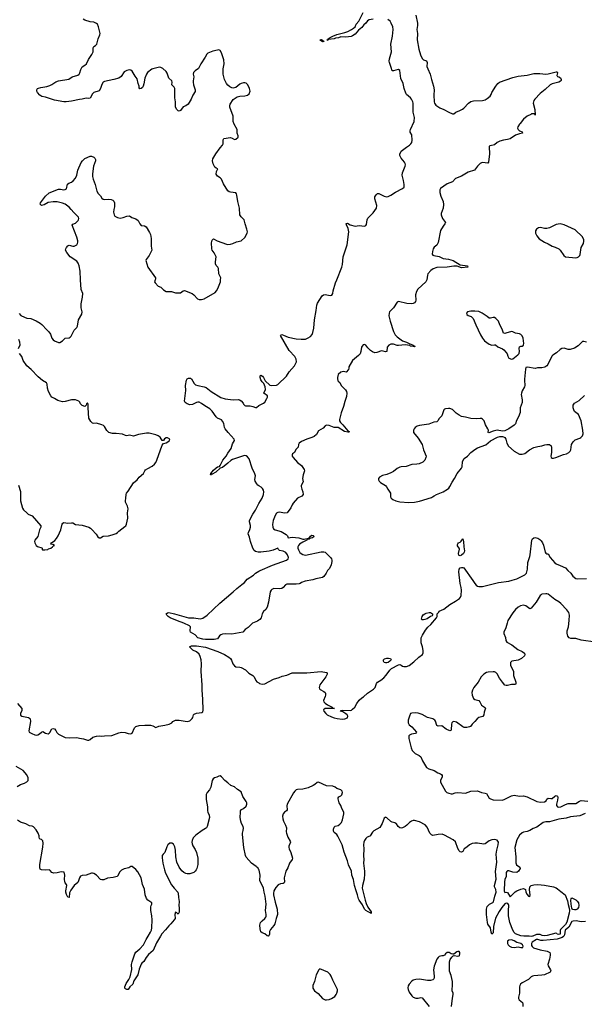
# Model space of a CAD drawing. Header units: inches. Extents: x 1552086 to 1694788, y 812325 to 917226.
# Tile 61 of 109: x 1636359 to 1644958, y 848963 to 863960. Entities that reach past the tile are written whole.
import ezdxf

# ---------------------------------------------------------------- set-up
doc = ezdxf.new("R2010")
doc.units = ezdxf.units.IN
doc.header["$MEASUREMENT"] = 0
for name, color, linetype in [('B6834', 7, 'Continuous'), ('B6835', 7, 'Continuous'), ('B6836', 7, 'Continuous'), ('B6844', 7, 'Continuous'), ('B6845', 7, 'Continuous'), ('B6846', 7, 'Continuous')]:
    doc.layers.add(name, color=color, linetype=linetype)

msp = doc.modelspace()

# ---------------------------------------------------------------- linework, layer by layer
at = {"layer": 'B6834', "color": 6, "elevation": 800}
msp.add_lwpolyline([(1638502, 850000), (1638441, 849899), (1638390, 849782), (1638319, 849721), (1638283, 849677), (1638250, 849616), (1638220, 849590), (1638210, 849575), (1638181, 849499), (1638156, 849410), (1638099, 849321), (1638080, 849270), (1638037, 849230), (1638011, 849190), (1637990, 849190), (1637970, 849199), (1637959, 849210), (1637961, 849230), (1637983, 849277), (1638022, 849338), (1638040, 849380), (1638066, 849494), (1638064, 849570), (1638070, 849610), (1638115, 849730), (1638130, 849757), (1638190, 849806), (1638244, 849870), (1638284, 849950), (1638314, 850000)], dxfattribs=at)
at = {"layer": 'B6835', "color": 6}
for points, elevation in [([(1636350, 859487), (1636376, 859456), (1636388, 859448), (1636470, 859413), (1636530, 859407), (1636610, 859372), (1636670, 859337), (1636696, 859316), (1636770, 859236), (1636805, 859205), (1636826, 859170), (1636848, 859110), (1636870, 859082), (1636890, 859067), (1636950, 859042), (1636970, 859044), (1637013, 859070), (1637050, 859110), (1637110, 859116), (1637130, 859125), (1637142, 859138), (1637186, 859230), (1637230, 859271), (1637238, 859290), (1637252, 859390), (1637304, 859476), (1637311, 859509), (1637295, 859570), (1637293, 859630), (1637315, 859735), (1637318, 859790), (1637293, 859853), (1637287, 860000)], 900), ([(1638422, 860000), (1638412, 859970), (1638420, 859950), (1638470, 859903), (1638510, 859884), (1638550, 859846), (1638590, 859822), (1638670, 859820), (1638730, 859801), (1638790, 859799), (1638810, 859802), (1638850, 859830), (1638870, 859835), (1638988, 859788), (1639013, 859770), (1639066, 859710), (1639090, 859698), (1639130, 859698), (1639170, 859710), (1639334, 859806), (1639357, 859830), (1639376, 859864), (1639417, 859970), (1639419, 860000)], 900), ([(1636342, 858950), (1636364, 859010), (1636360, 859050), (1636348, 859090)], 900), ([(1636343, 856870), (1636373, 856773), (1636371, 856630), (1636400, 856520), (1636415, 856495), (1636466, 856450), (1636490, 856431), (1636550, 856402), (1636680, 856250), (1636679, 856230), (1636658, 856190), (1636634, 856090), (1636589, 856030), (1636585, 856010), (1636588, 855990), (1636610, 855950), (1636630, 855936), (1636695, 855915), (1636699, 855910), (1636699, 855890), (1636706, 855886), (1636743, 855883), (1636785, 855890), (1636800, 855900), (1636831, 855910), (1636861, 855930), (1636874, 855946), (1636888, 855950), (1636865, 855965), (1636828, 855970), (1636839, 855981), (1636839, 855990), (1636860, 856000), (1636894, 856026), (1636921, 856059), (1636943, 856097), (1636983, 856190), (1637006, 856274), (1637015, 856290), (1637030, 856301), (1637090, 856290), (1637150, 856298), (1637170, 856294), (1637210, 856270), (1637310, 856263), (1637411, 856231), (1637436, 856216), (1637457, 856197), (1637523, 856123), (1637550, 856085), (1637570, 856067), (1637590, 856068), (1637630, 856091), (1637710, 856101), (1637766, 856114), (1637826, 856134), (1637851, 856149), (1637870, 856170), (1637962, 856239), (1637973, 856250), (1637985, 856275), (1638007, 856370), (1638003, 856450), (1638009, 856510), (1638003, 856550), (1637970, 856610), (1637968, 856630), (1637977, 856670), (1637978, 856730), (1637988, 856750), (1638010, 856778), (1638090, 856905), (1638150, 856949), (1638176, 856990), (1638244, 857050), (1638264, 857090), (1638277, 857103), (1638310, 857126), (1638379, 857161), (1638412, 857188), (1638430, 857213), (1638446, 857250), (1638530, 857481), (1638550, 857507), (1638590, 857516), (1638617, 857530), (1638641, 857550), (1638644, 857570), (1638610, 857589), (1638590, 857589), (1638566, 857574), (1638550, 857553), (1638530, 857553), (1638499, 857599), (1638470, 857622), (1638430, 857639), (1638330, 857664), (1638290, 857664), (1638170, 857642), (1638090, 857619), (1638030, 857630), (1637990, 857622), (1637970, 857625), (1637925, 857645), (1637830, 857655), (1637770, 857655), (1637717, 857670), (1637685, 857705), (1637650, 857764), (1637637, 857777), (1637610, 857790), (1637530, 857813), (1637490, 857810), (1637470, 857815), (1637443, 857842), (1637412, 857892), (1637400, 858050), (1637403, 858103), (1637390, 858122), (1637378, 858110), (1637371, 858089), (1637350, 858069), (1637310, 858085), (1637285, 858110), (1637274, 858134), (1637259, 858150), (1637210, 858169), (1637150, 858172), (1637050, 858147), (1637010, 858142), (1636941, 858161), (1636890, 858192), (1636850, 858209), (1636832, 858232), (1636798, 858298), (1636783, 858350), (1636777, 858410), (1636766, 858430), (1636704, 858464), (1636642, 858522), (1636536, 858630), (1636469, 858689), (1636410, 858770), (1636390, 858829), (1636357, 858877)], 900), ([(1640000, 856862), (1639988, 856870), (1639970, 856890), (1639946, 856930), (1639941, 856959), (1639950, 857010), (1639942, 857042), (1639900, 857130), (1639852, 857270), (1639830, 857300), (1639810, 857316), (1639790, 857321), (1639770, 857318), (1639598, 857262), (1639574, 857246), (1639530, 857203), (1639450, 857141), (1639410, 857128), (1639346, 857070), (1639290, 857036), (1639283, 857037), (1639278, 857030), (1639270, 857026), (1639264, 857030), (1639269, 857050), (1639310, 857098), (1639350, 857135), (1639370, 857147), (1639403, 857157), (1639412, 857168), (1639451, 857250), (1639502, 857310), (1639530, 857359), (1639580, 857430), (1639602, 857498), (1639630, 857550), (1639626, 857570), (1639532, 857672), (1639488, 857730), (1639479, 857750), (1639469, 857810), (1639450, 857846), (1639430, 857863), (1639372, 857892), (1639351, 857911), (1639290, 857997), (1639254, 858034), (1639179, 858079), (1639130, 858115), (1639090, 858134), (1639070, 858135), (1639050, 858130), (1638990, 858101), (1638950, 858094), (1638910, 858108), (1638880, 858130), (1638871, 858151), (1638887, 858310), (1638886, 858390), (1638898, 858470), (1638908, 858490), (1638930, 858501), (1638959, 858499), (1638975, 858490), (1639017, 858417), (1639039, 858399), (1639070, 858387), (1639169, 858370), (1639198, 858358), (1639277, 858297), (1639424, 858204), (1639490, 858186), (1639610, 858172), (1639690, 858173), (1639709, 858169), (1639734, 858154), (1639761, 858121), (1639770, 858102), (1639790, 858082), (1639799, 858079), (1639870, 858078), (1639909, 858069), (1639950, 858051), (1639967, 858053), (1640000, 858082)], 800), ([(1640000, 855852), (1639990, 855852), (1639950, 855862), (1639930, 855877), (1639910, 855910), (1639875, 856010), (1639859, 856079), (1639840, 856130), (1639842, 856150), (1639865, 856195), (1639875, 856230), (1639874, 856254), (1639859, 856310), (1639860, 856330), (1639908, 856430), (1639948, 856490), (1640000, 856590), (1640000, 856591)], 800), ([(1640000, 854812), (1639980, 854800), (1639907, 854770), (1639838, 854702), (1639792, 854670), (1639756, 854630), (1639590, 854600), (1639490, 854605), (1639450, 854600), (1639421, 854590), (1639403, 854577), (1639370, 854529), (1639323, 854517), (1639190, 854519), (1639150, 854523), (1639070, 854546), (1639030, 854592), (1638958, 854630), (1638954, 854650), (1638959, 854710), (1638945, 854730), (1638859, 854770), (1638763, 854803), (1638649, 854849), (1638619, 854870), (1638601, 854890), (1638592, 854910), (1638610, 854928), (1638630, 854929), (1638718, 854910), (1638930, 854851), (1639010, 854847), (1639110, 854832), (1639150, 854844), (1639214, 854890), (1639405, 855075), (1639610, 855243), (1639664, 855296), (1639741, 855359), (1639784, 855390), (1639824, 855436), (1639919, 855501), (1639951, 855530), (1640000, 855558)], 800), ([(1636324, 853544), (1636392, 853470), (1636390, 853438), (1636370, 853390), (1636370, 853367), (1636391, 853350), (1636491, 853331), (1636510, 853322), (1636520, 853310), (1636523, 853270), (1636499, 853130), (1636505, 853110), (1636546, 853086), (1636590, 853068), (1636610, 853063), (1636634, 853066), (1636660, 853080), (1636690, 853110), (1636710, 853116), (1636752, 853092), (1636790, 853082), (1636809, 853091), (1636819, 853101), (1636850, 853160), (1636870, 853163), (1636890, 853158), (1636910, 853134), (1636925, 853105), (1636950, 853078), (1637050, 853029), (1637122, 853022), (1637230, 853028), (1637270, 853016), (1637330, 853007), (1637390, 852987), (1637410, 852988), (1637430, 852995), (1637474, 853030), (1637530, 853046), (1637570, 853050), (1637610, 853045), (1637650, 853051), (1637764, 853056), (1637870, 853098), (1637910, 853107), (1637964, 853104), (1638010, 853089), (1638050, 853083), (1638070, 853092), (1638107, 853173), (1638130, 853192), (1638180, 853210), (1638264, 853216), (1638353, 853213), (1638385, 853205), (1638430, 853179), (1638480, 853200), (1638570, 853213), (1638635, 853230), (1638677, 853250), (1638690, 853270), (1638731, 853289), (1638790, 853291), (1638908, 853272), (1638950, 853280), (1638986, 853314), (1638995, 853330), (1639007, 853370), (1639017, 853383), (1639050, 853399), (1639134, 853406), (1639150, 853418), (1639155, 853445), (1639150, 853609), (1639137, 853750), (1639138, 853830), (1639123, 854030), (1639126, 854150), (1639123, 854210), (1639110, 854262), (1639090, 854295), (1639050, 854329), (1638998, 854358), (1638958, 854390), (1638947, 854410), (1638977, 854423), (1639050, 854421), (1639190, 854402), (1639377, 854337), (1639480, 854290), (1639546, 854250), (1639570, 854230), (1639586, 854206), (1639605, 854150), (1639630, 854116), (1639650, 854104), (1639710, 854099), (1639730, 854093), (1639797, 854057), (1639850, 854005), (1639910, 853970), (1639931, 853951), (1639954, 853894), (1639970, 853874), (1640000, 853857)], 800), ([(1636321, 852279), (1636370, 852311), (1636430, 852331), (1636469, 852350), (1636486, 852370), (1636490, 852410), (1636470, 852457), (1636410, 852526), (1636307, 852587)], 800), ([(1640000, 851013), (1639984, 851044), (1639973, 851050), (1639963, 851063), (1639887, 851110), (1639810, 851203), (1639798, 851230), (1639771, 851350), (1639751, 851550), (1639751, 851570), (1639765, 851610), (1639768, 851648), (1639764, 851670), (1639736, 851716), (1639726, 851754), (1639718, 851810), (1639721, 851890), (1639723, 851910), (1639736, 851930), (1639770, 851944), (1639810, 851983), (1639820, 852010), (1639818, 852030), (1639810, 852050), (1639758, 852130), (1639730, 852198), (1639675, 852235), (1639630, 852274), (1639575, 852295), (1639530, 852336), (1639481, 852370), (1639430, 852429), (1639410, 852441), (1639390, 852438), (1639360, 852420), (1639324, 852410), (1639305, 852395), (1639292, 852370), (1639270, 852269), (1639250, 852232), (1639214, 852190), (1639201, 852159), (1639197, 852083), (1639217, 851970), (1639218, 851910), (1639222, 851890), (1639244, 851844), (1639248, 851810), (1639216, 851670), (1639205, 851650), (1639190, 851638), (1639140, 851610), (1639041, 851539), (1639003, 851497), (1638984, 851456), (1638982, 851430), (1638987, 851407), (1638997, 851377), (1639030, 851319), (1639050, 851273), (1639070, 851190), (1639071, 851090), (1639056, 851030), (1639046, 851010), (1639032, 850990), (1639009, 850970), (1638950, 850948), (1638910, 850949), (1638890, 850955), (1638858, 850970), (1638830, 850994), (1638788, 851050), (1638753, 851130), (1638735, 851210), (1638732, 851310), (1638723, 851363), (1638702, 851402), (1638677, 851417), (1638644, 851416), (1638613, 851390), (1638598, 851362), (1638570, 851274), (1638546, 851250), (1638531, 851229), (1638528, 851192), (1638539, 851110), (1638562, 851010), (1638581, 850961), (1638670, 850782), (1638710, 850730), (1638767, 850670), (1638775, 850655), (1638780, 850590), (1638790, 850530), (1638784, 850470), (1638790, 850430), (1638790, 850366), (1638770, 850338), (1638750, 850358), (1638730, 850368), (1638723, 850330), (1638725, 850270), (1638714, 850250), (1638663, 850190), (1638630, 850160), (1638582, 850098), (1638524, 850036), (1638502, 850000)], 800), ([(1638314, 850000), (1638350, 850060), (1638364, 850090), (1638371, 850129), (1638377, 850250), (1638372, 850312), (1638358, 850390), (1638355, 850445), (1638360, 850470), (1638373, 850490), (1638370, 850510), (1638310, 850551), (1638290, 850574), (1638272, 850630), (1638258, 850718), (1638230, 850790), (1638207, 850890), (1638158, 850978), (1638130, 851015), (1638070, 851064), (1638050, 851061), (1638019, 851041), (1637950, 851025), (1637910, 851007), (1637882, 850978), (1637850, 850915), (1637841, 850910), (1637785, 850895), (1637696, 850884), (1637642, 850858), (1637610, 850859), (1637590, 850866), (1637528, 850928), (1637490, 850954), (1637470, 850960), (1637450, 850961), (1637370, 850930), (1637310, 850925), (1637286, 850914), (1637270, 850890), (1637257, 850843), (1637243, 850817), (1637186, 850770), (1637138, 850702), (1637118, 850662), (1637110, 850589), (1637090, 850596), (1637070, 850633), (1637062, 850670), (1637061, 850690), (1637075, 850770), (1637070, 850789), (1637051, 850811), (1637045, 850830), (1637041, 850870), (1637046, 850930), (1637036, 850976), (1636990, 850978), (1636930, 850963), (1636879, 850959), (1636849, 850969), (1636822, 851002), (1636811, 851011), (1636750, 851004), (1636690, 851011), (1636670, 851023), (1636665, 851045), (1636665, 851090), (1636710, 851357), (1636715, 851415), (1636710, 851452), (1636690, 851475), (1636670, 851480), (1636660, 851490), (1636654, 851510), (1636655, 851530), (1636641, 851570), (1636610, 851619), (1636570, 851668), (1636550, 851678), (1636510, 851683), (1636450, 851713), (1636370, 851736), (1636325, 851765)], 800)]:
    msp.add_lwpolyline(points, dxfattribs=dict(at, elevation=elevation))
at = {"layer": 'B6836', "color": 6, "elevation": 900}
for points in [[(1639419, 860000), (1639422, 860030), (1639394, 860090), (1639385, 860170), (1639377, 860190), (1639350, 860217), (1639343, 860243), (1639341, 860270), (1639352, 860350), (1639321, 860410), (1639290, 860450), (1639284, 860470), (1639278, 860562), (1639290, 860603), (1639310, 860620), (1639367, 860590), (1639510, 860540), (1639530, 860535), (1639570, 860539), (1639605, 860550), (1639662, 860578), (1639730, 860591), (1639790, 860642), (1639823, 860710), (1639826, 860730), (1639820, 860770), (1639792, 860850), (1639780, 860910), (1639730, 860958), (1639714, 860990), (1639709, 861091), (1639681, 861190), (1639667, 861287), (1639659, 861310), (1639650, 861321), (1639570, 861332), (1639550, 861338), (1639530, 861354), (1639461, 861461), (1639431, 861531), (1639410, 861552), (1639370, 861578), (1639361, 861590), (1639352, 861610), (1639354, 861646), (1639378, 861690), (1639350, 861701), (1639330, 861716), (1639306, 861766), (1639296, 861810), (1639301, 861839), (1639344, 861916), (1639410, 862010), (1639447, 862050), (1639457, 862070), (1639456, 862130), (1639468, 862150), (1639570, 862164), (1639597, 862157), (1639630, 862133), (1639650, 862141), (1639684, 862170), (1639687, 862190), (1639670, 862230), (1639673, 862290), (1639627, 862367), (1639610, 862410), (1639608, 862490), (1639561, 862630), (1639558, 862650), (1639565, 862675), (1639610, 862747), (1639623, 862757), (1639670, 862783), (1639710, 862798), (1639790, 862800), (1639830, 862813), (1639854, 862830), (1639869, 862871), (1639860, 862910), (1639835, 862970), (1639810, 862994), (1639790, 862999), (1639770, 862999), (1639732, 862989), (1639710, 862978), (1639651, 862929), (1639630, 862920), (1639610, 862918), (1639590, 862923), (1639560, 862940), (1639530, 862964), (1639510, 862987), (1639477, 863050), (1639456, 863130), (1639458, 863210), (1639474, 863290), (1639470, 863350), (1639435, 863455), (1639410, 863490), (1639390, 863499), (1639370, 863498), (1639298, 863482), (1639222, 863450), (1639207, 863433), (1639186, 863390), (1639118, 863290), (1639084, 863216), (1639030, 863180), (1639006, 863154), (1638999, 863130), (1639011, 863090), (1638999, 863030), (1639000, 863010), (1639007, 862970), (1639031, 862890), (1639030, 862867), (1638995, 862810), (1638969, 862751), (1638925, 862675), (1638890, 862648), (1638850, 862631), (1638810, 862579), (1638790, 862568), (1638770, 862571), (1638750, 862590), (1638734, 862630), (1638731, 862711), (1638721, 862770), (1638720, 862910), (1638711, 862931), (1638678, 862970), (1638681, 863010), (1638674, 863030), (1638631, 863071), (1638607, 863147), (1638590, 863172), (1638539, 863219), (1638510, 863234), (1638490, 863236), (1638386, 863214), (1638370, 863207), (1638304, 863156), (1638288, 863132), (1638263, 863070), (1638250, 862981), (1638240, 862950), (1638230, 862930), (1638210, 862911), (1638190, 862906), (1638181, 862921), (1638178, 862950), (1638163, 862990), (1638150, 863062), (1638120, 863100), (1638070, 863178), (1638050, 863194), (1638030, 863197), (1637990, 863186), (1637950, 863165), (1637904, 863096), (1637870, 863068), (1637792, 863048), (1637650, 863020), (1637631, 863010), (1637610, 862971), (1637590, 862911), (1637570, 862877), (1637489, 862850), (1637467, 862830), (1637433, 862767), (1637410, 862758), (1637370, 862764), (1637310, 862750), (1637270, 862747), (1637150, 862720), (1637068, 862708), (1637032, 862708), (1636890, 862736), (1636750, 862780), (1636697, 862790), (1636664, 862810), (1636630, 862850), (1636621, 862870), (1636620, 862890), (1636632, 862910), (1636644, 862916), (1636679, 862930), (1636770, 862944), (1636820, 862960), (1636849, 862971), (1636910, 863013), (1636949, 863031), (1637106, 863054), (1637158, 863090), (1637243, 863117), (1637264, 863130), (1637277, 863150), (1637290, 863201), (1637310, 863243), (1637350, 863267), (1637376, 863290), (1637407, 863353), (1637460, 863430), (1637476, 863470), (1637479, 863530), (1637489, 863551), (1637513, 863567), (1637532, 863588), (1637553, 863670), (1637581, 863730), (1637584, 863750), (1637561, 863850), (1637545, 863890), (1637530, 863905), (1637490, 863921), (1637430, 863930), (1637350, 863954), (1637327, 863967)], [(1637287, 860000), (1637282, 860130), (1637266, 860210), (1637250, 860253), (1637230, 860283), (1637126, 860350), (1637075, 860415), (1637056, 860450), (1637061, 860470), (1637071, 860490), (1637090, 860514), (1637110, 860528), (1637166, 860510), (1637190, 860512), (1637229, 860530), (1637241, 860550), (1637246, 860570), (1637245, 860590), (1637230, 860650), (1637160, 860830), (1637170, 860848), (1637210, 860860), (1637250, 860900), (1637257, 860910), (1637260, 860930), (1637254, 860950), (1637182, 861022), (1637145, 861070), (1637110, 861105), (1637050, 861149), (1637010, 861168), (1636930, 861186), (1636870, 861186), (1636790, 861174), (1636730, 861141), (1636710, 861133), (1636692, 861132), (1636673, 861150), (1636674, 861170), (1636750, 861273), (1636810, 861322), (1636950, 861380), (1636980, 861380), (1637030, 861370), (1637050, 861373), (1637070, 861384), (1637087, 861453), (1637106, 861470), (1637150, 861488), (1637175, 861505), (1637210, 861546), (1637227, 861590), (1637244, 861670), (1637296, 861784), (1637313, 861810), (1637350, 861845), (1637430, 861883), (1637450, 861884), (1637488, 861868), (1637505, 861850), (1637512, 861830), (1637511, 861810), (1637485, 861730), (1637468, 861612), (1637469, 861570), (1637478, 861530), (1637509, 861450), (1637534, 861350), (1637553, 861313), (1637590, 861275), (1637610, 861242), (1637630, 861226), (1637650, 861220), (1637710, 861227), (1637750, 861224), (1637779, 861210), (1637794, 861194), (1637802, 861170), (1637804, 861110), (1637791, 861069), (1637790, 861030), (1637797, 860990), (1637810, 860970), (1637850, 860948), (1637890, 860936), (1637935, 860945), (1637990, 860968), (1638030, 860972), (1638067, 860947), (1638130, 860927), (1638161, 860901), (1638190, 860849), (1638210, 860827), (1638261, 860821), (1638284, 860804), (1638338, 860718), (1638349, 860689), (1638359, 860630), (1638362, 860570), (1638359, 860510), (1638373, 860450), (1638333, 860367), (1638284, 860310), (1638280, 860290), (1638311, 860190), (1638425, 860030), (1638425, 860010), (1638422, 860000)]]:
    msp.add_lwpolyline(points, dxfattribs=at)
at = {"layer": 'B6844', "color": 6, "elevation": 900}
for points in [[(1643850, 849946), (1643810, 849938), (1643790, 849922), (1643789, 849890), (1643799, 849870), (1643818, 849850), (1643850, 849834), (1643890, 849829), (1643950, 849837), (1643990, 849826), (1644010, 849826), (1644024, 849830), (1644027, 849850), (1644015, 849870), (1643990, 849889), (1643930, 849902), (1643890, 849931)], [(1640930, 849504), (1640913, 849487), (1640873, 849410), (1640847, 849310), (1640824, 849250), (1640825, 849210), (1640850, 849169), (1640906, 849126), (1640970, 849050), (1641009, 849031), (1641030, 849029), (1641070, 849035), (1641110, 849049), (1641157, 849083), (1641180, 849110), (1641190, 849130), (1641201, 849170), (1641199, 849190), (1641151, 849290), (1641127, 849330), (1641105, 849390), (1641090, 849416), (1641050, 849450)]]:
    msp.add_lwpolyline(points, close=True, dxfattribs=at)
at = {"layer": 'B6844', "color": 6}
for points, elevation in [([(1644644, 850000), (1644643, 849997), (1644621, 849979), (1644546, 849954), (1644330, 849934), (1644297, 849937), (1644250, 849952), (1644230, 849952), (1644166, 849910), (1644155, 849890), (1644156, 849856), (1644162, 849842), (1644185, 849825), (1644287, 849790), (1644393, 849773), (1644434, 849750), (1644439, 849730), (1644437, 849710), (1644427, 849650), (1644405, 849570), (1644408, 849548), (1644442, 849490), (1644447, 849470), (1644439, 849450), (1644350, 849412), (1644310, 849405), (1644190, 849396), (1644169, 849390), (1644150, 849379), (1644110, 849341), (1644010, 849290), (1643987, 849270), (1643974, 849250), (1643969, 849230), (1643973, 849130), (1643957, 849070), (1643955, 849050), (1643967, 849030), (1644015, 848990), (1644023, 848970), (1644022, 848930)], 900), ([(1644089, 850000), (1644050, 849998), (1644035, 850000)], 800), ([(1644175, 850000), (1644170, 849998), (1644150, 849994), (1644117, 850000)], 800), ([(1642937, 848930), (1642950, 849054), (1642960, 849110), (1642959, 849130), (1642948, 849170), (1642953, 849270), (1642949, 849310), (1642930, 849401), (1642907, 849467), (1642903, 849570), (1642906, 849610), (1642916, 849644), (1642941, 849679), (1642961, 849699), (1642975, 849705), (1643030, 849697), (1643050, 849700), (1643055, 849705), (1643065, 849730), (1643062, 849750), (1643050, 849767), (1643030, 849769), (1643016, 849764), (1642970, 849728), (1642955, 849725), (1642930, 849733), (1642902, 849750), (1642870, 849750), (1642842, 849730), (1642830, 849709), (1642810, 849699), (1642790, 849699), (1642750, 849689), (1642730, 849677), (1642712, 849648), (1642670, 849545), (1642663, 849490), (1642674, 849390), (1642673, 849370), (1642667, 849350), (1642650, 849334), (1642614, 849326), (1642570, 849324), (1642450, 849345), (1642390, 849341), (1642352, 849328), (1642330, 849314), (1642289, 849270), (1642275, 849245), (1642269, 849211), (1642274, 849186), (1642290, 849149), (1642330, 849091), (1642352, 849072), (1642390, 849057), (1642430, 849057), (1642470, 849068), (1642490, 849060), (1642597, 848930)], 900)]:
    msp.add_lwpolyline(points, dxfattribs=dict(at, elevation=elevation))
at = {"layer": 'B6845', "color": 6}
for points, elevation in [([(1642558, 860000), (1642556, 859990), (1642546, 859970), (1642425, 859855), (1642400, 859820), (1642386, 859770), (1642391, 859689), (1642386, 859670), (1642372, 859648), (1642350, 859635), (1642330, 859631), (1642256, 859636), (1642130, 859668), (1642110, 859657), (1642052, 859570), (1641992, 859510), (1641985, 859490), (1641982, 859450), (1641999, 859370), (1642052, 859212), (1642080, 859160), (1642109, 859129), (1642191, 859071), (1642249, 859050), (1642302, 859022), (1642342, 859010), (1642377, 858990), (1642376, 858984), (1642370, 858979), (1642350, 858980), (1642313, 858990), (1642299, 858999), (1642265, 859005), (1642230, 859007), (1642130, 858997), (1642110, 858998), (1642050, 859019), (1642010, 859019), (1641979, 859001), (1641954, 858970), (1641950, 858904), (1641930, 858901), (1641893, 858913), (1641870, 858915), (1641798, 858890), (1641770, 858887), (1641730, 858900), (1641701, 858921), (1641661, 858961), (1641630, 859004), (1641610, 859014), (1641590, 859007), (1641574, 858990), (1641563, 858970), (1641556, 858904), (1641543, 858870), (1641517, 858843), (1641427, 858770), (1641371, 858671), (1641373, 858650), (1641367, 858630), (1641330, 858594), (1641310, 858595), (1641290, 858604), (1641250, 858591), (1641210, 858554), (1641200, 858510), (1641198, 858490), (1641204, 858464), (1641210, 858453), (1641236, 858436), (1641256, 858390), (1641320, 858320), (1641335, 858295), (1641342, 858270), (1641338, 858222), (1641310, 858144), (1641292, 858068), (1641257, 857970), (1641230, 857870), (1641229, 857850), (1641244, 857824), (1641280, 857790), (1641359, 857699), (1641379, 857690), (1641379, 857681), (1641370, 857673), (1641360, 857680), (1641307, 857690), (1641210, 857748), (1641150, 857749), (1641070, 857781), (1641030, 857784), (1641010, 857772), (1640979, 857741), (1640910, 857699), (1640877, 857643), (1640846, 857614), (1640810, 857596), (1640732, 857570), (1640650, 857533), (1640615, 857510), (1640604, 857490), (1640598, 857450), (1640567, 857413), (1640543, 857370), (1640514, 857346), (1640507, 857333), (1640511, 857310), (1640524, 857290), (1640590, 857217), (1640651, 857170), (1640692, 857110), (1640699, 857090), (1640678, 857030), (1640668, 856970), (1640677, 856923), (1640646, 856866), (1640646, 856850), (1640656, 856810), (1640671, 856771), (1640674, 856730), (1640655, 856705), (1640590, 856670), (1640523, 856597), (1640508, 856572), (1640490, 856526), (1640431, 856449), (1640397, 856443), (1640310, 856457), (1640290, 856455), (1640270, 856444), (1640250, 856410), (1640219, 856330), (1640209, 856270), (1640213, 856230), (1640227, 856207), (1640250, 856191), (1640342, 856162), (1640419, 856119), (1640438, 856098), (1640450, 856066), (1640510, 856079), (1640610, 856068), (1640670, 856050), (1640691, 856049), (1640758, 856062), (1640761, 856070), (1640780, 856080), (1640790, 856095), (1640810, 856108), (1640830, 856104), (1640842, 856090), (1640817, 856070), (1640780, 856060), (1640770, 856050), (1640739, 856041), (1640730, 856030), (1640670, 856003), (1640619, 855970), (1640603, 855950), (1640597, 855930), (1640597, 855910), (1640605, 855885), (1640627, 855847), (1640647, 855827), (1640672, 855812), (1640710, 855803), (1640950, 855854), (1640990, 855856), (1641013, 855850), (1641091, 855770), (1641106, 855750), (1641114, 855730), (1641115, 855710), (1641102, 855658), (1641077, 855603), (1641048, 855570), (1641027, 855530), (1640990, 855481), (1640970, 855464), (1640870, 855445), (1640826, 855430), (1640708, 855410), (1640653, 855390), (1640630, 855370), (1640614, 855366), (1640570, 855361), (1640430, 855361), (1640409, 855351), (1640373, 855310), (1640350, 855298), (1640310, 855293), (1640230, 855295), (1640198, 855282), (1640188, 855272), (1640175, 855245), (1640150, 855088), (1640130, 855012), (1640110, 854978), (1640070, 854947), (1640050, 854908), (1640036, 854850), (1640017, 854823), (1640000, 854812)], 800), ([(1640000, 858082), (1640010, 858091), (1640070, 858121), (1640090, 858137), (1640124, 858190), (1640133, 858210), (1640133, 858230), (1640079, 858270), (1640101, 858330), (1640099, 858370), (1640079, 858419), (1640050, 858446), (1640030, 858473), (1640021, 858510), (1640023, 858537), (1640030, 858544), (1640055, 858530), (1640074, 858510), (1640100, 858460), (1640170, 858396), (1640190, 858388), (1640270, 858396), (1640290, 858403), (1640423, 858530), (1640463, 858598), (1640546, 858690), (1640573, 858750), (1640568, 858788), (1640549, 858829), (1640463, 858923), (1640330, 859151), (1640339, 859161), (1640350, 859164), (1640377, 859157), (1640450, 859125), (1640570, 859100), (1640647, 859093), (1640710, 859096), (1640750, 859112), (1640787, 859133), (1640815, 859165), (1640825, 859195), (1640837, 859263), (1640850, 859391), (1640875, 859530), (1640882, 859610), (1640895, 859645), (1640966, 859754), (1640985, 859770), (1641010, 859774), (1641090, 859759), (1641115, 859765), (1641130, 859788), (1641135, 859830), (1641170, 859950), (1641189, 860000)], 800), ([(1644990, 859047), (1644950, 859058), (1644930, 859058), (1644865, 858995), (1644810, 858959), (1644744, 858936), (1644710, 858939), (1644650, 858955), (1644616, 858950), (1644590, 858937), (1644534, 858886), (1644477, 858850), (1644464, 858836), (1644405, 858710), (1644387, 858690), (1644356, 858670), (1644310, 858656), (1644245, 858655), (1644210, 858649), (1644093, 858667), (1644070, 858662), (1644063, 858637), (1644045, 858485), (1644046, 858450), (1644054, 858410), (1644053, 858390), (1644048, 858370), (1644010, 858305), (1644000, 858270), (1643998, 858250), (1644011, 858170), (1644011, 858130), (1643983, 858050), (1643981, 857979), (1643957, 857910), (1643927, 857853), (1643910, 857806), (1643890, 857782), (1643810, 857726), (1643750, 857696), (1643710, 857692), (1643630, 857706), (1643610, 857704), (1643568, 857692), (1643506, 857666), (1643495, 857675), (1643497, 857710), (1643490, 857730), (1643454, 857790), (1643433, 857850), (1643410, 857874), (1643390, 857884), (1643370, 857888), (1643310, 857879), (1643230, 857885), (1643150, 857906), (1643090, 857914), (1643050, 857934), (1643007, 857967), (1642950, 858021), (1642910, 858038), (1642890, 858040), (1642845, 858035), (1642830, 858030), (1642821, 858019), (1642790, 857924), (1642750, 857887), (1642729, 857850), (1642710, 857834), (1642669, 857831), (1642590, 857801), (1642450, 857780), (1642412, 857768), (1642382, 857750), (1642365, 857730), (1642358, 857710), (1642359, 857670), (1642428, 857588), (1642490, 857490), (1642510, 857410), (1642549, 857310), (1642547, 857290), (1642528, 857252), (1642499, 857221), (1642443, 857197), (1642410, 857191), (1642330, 857187), (1642247, 857153), (1642170, 857149), (1642150, 857143), (1642110, 857122), (1642050, 857079), (1642010, 857057), (1641950, 857031), (1641885, 857015), (1641838, 856990), (1641824, 856970), (1641822, 856950), (1641833, 856930), (1641855, 856910), (1641930, 856864), (1641947, 856847), (1641968, 856808), (1642008, 856750), (1642008, 856690), (1642015, 856670), (1642041, 856650), (1642087, 856630), (1642150, 856617), (1642286, 856606), (1642370, 856611), (1642450, 856628), (1642630, 856683), (1642648, 856690), (1642670, 856710), (1642705, 856730), (1642810, 856768), (1642874, 856810), (1642893, 856827), (1642909, 856851), (1642945, 856915), (1642982, 856970), (1643024, 857050), (1643089, 857130), (1643096, 857150), (1643102, 857230), (1643130, 857275), (1643180, 857310), (1643231, 857369), (1643289, 857411), (1643330, 857437), (1643457, 857483), (1643530, 857548), (1643637, 857603), (1643670, 857610), (1643710, 857610), (1643730, 857606), (1643750, 857594), (1643765, 857570), (1643780, 857510), (1643806, 857466), (1643890, 857389), (1643970, 857342), (1644010, 857341), (1644050, 857353), (1644123, 857410), (1644190, 857443), (1644250, 857461), (1644310, 857470), (1644355, 857485), (1644390, 857491), (1644430, 857488), (1644455, 857470), (1644461, 857450), (1644459, 857370), (1644448, 857310), (1644454, 857290), (1644470, 857281), (1644490, 857281), (1644524, 857290), (1644642, 857338), (1644685, 857350), (1644723, 857370), (1644745, 857390), (1644755, 857410), (1644765, 857490), (1644789, 857531), (1644820, 857560), (1644890, 857584), (1644906, 857594), (1644930, 857620), (1644939, 857650), (1644938, 857710), (1644912, 857852), (1644870, 857945), (1644810, 857990), (1644803, 858003), (1644789, 858050), (1644790, 858090), (1644810, 858119), (1644879, 858161), (1644963, 858237)], 900), ([(1640000, 856591), (1640052, 856670), (1640074, 856730), (1640078, 856770), (1640072, 856792), (1640058, 856818), (1640038, 856838), (1640000, 856862)], 800), ([(1640000, 853857), (1640010, 853851), (1640050, 853837), (1640090, 853845), (1640227, 853913), (1640310, 853939), (1640358, 853962), (1640430, 853978), (1640510, 854011), (1640730, 854013), (1640950, 854031), (1641030, 854018), (1641043, 854010), (1641044, 853990), (1641020, 853950), (1640928, 853830), (1640918, 853790), (1640924, 853770), (1640936, 853756), (1640990, 853727), (1641011, 853711), (1641017, 853697), (1641019, 853670), (1641013, 853650), (1640984, 853590), (1640990, 853570), (1641010, 853550), (1641045, 853525), (1641117, 853490), (1641121, 853481), (1641133, 853473), (1641156, 853470), (1641011, 853469), (1640987, 853450), (1640991, 853430), (1641021, 853390), (1641042, 853370), (1641110, 853339), (1641150, 853324), (1641195, 853315), (1641268, 853308), (1641309, 853311), (1641350, 853328), (1641357, 853350), (1641346, 853370), (1641327, 853387), (1641278, 853418), (1641247, 853430), (1641250, 853438), (1641270, 853443), (1641390, 853440), (1641410, 853444), (1641430, 853456), (1641462, 853490), (1641493, 853547), (1641530, 853596), (1641568, 853630), (1641595, 853645), (1641658, 853702), (1641750, 853763), (1641771, 853790), (1641795, 853850), (1641811, 853870), (1641860, 853900), (1641903, 853937), (1641942, 853978), (1641995, 854050), (1642023, 854077), (1642130, 854132), (1642150, 854137), (1642169, 854130), (1642190, 854113), (1642210, 854107), (1642250, 854109), (1642290, 854123), (1642363, 854177), (1642438, 854250), (1642496, 854290), (1642506, 854314), (1642506, 854354), (1642496, 854410), (1642473, 854470), (1642476, 854544), (1642493, 854587), (1642538, 854662), (1642573, 854707), (1642620, 854750), (1642709, 854850), (1642715, 854870), (1642719, 854910), (1642744, 854936), (1642750, 854950), (1642818, 854982), (1642910, 855050), (1642998, 855102), (1643056, 855144), (1643074, 855166), (1643081, 855190), (1643086, 855270), (1643082, 855310), (1643068, 855370), (1643045, 855550), (1643051, 855590), (1643070, 855610), (1643090, 855618), (1643110, 855618), (1643121, 855610), (1643260, 855420), (1643291, 855370), (1643310, 855346), (1643330, 855332), (1643350, 855325), (1643410, 855328), (1643650, 855386), (1643811, 855409), (1643859, 855421), (1643930, 855446), (1644054, 855506), (1644076, 855530), (1644091, 855590), (1644096, 855690), (1644130, 855783), (1644135, 855810), (1644159, 856030), (1644167, 856053), (1644190, 856069), (1644212, 856072), (1644250, 856064), (1644281, 856041), (1644300, 856020), (1644322, 855990), (1644338, 855958), (1644362, 855850), (1644370, 855833), (1644390, 855825), (1644410, 855825), (1644440, 855770), (1644507, 855687), (1644530, 855671), (1644590, 855649), (1644670, 855610), (1644705, 855570), (1644752, 855530), (1644785, 855485), (1644828, 855450), (1644850, 855443), (1644990, 855449)], 800), ([(1640000, 855558), (1640021, 855570), (1640207, 855653), (1640424, 855730), (1640447, 855750), (1640452, 855770), (1640439, 855810), (1640410, 855845), (1640370, 855865), (1640314, 855874), (1640300, 855890), (1640293, 855913), (1640219, 855881), (1640157, 855863), (1640030, 855850), (1640000, 855852)], 800), ([(1645130, 854479), (1644909, 854509), (1644830, 854533), (1644753, 854533), (1644726, 854546), (1644708, 854570), (1644695, 854615), (1644699, 854650), (1644719, 854710), (1644730, 854810), (1644732, 854890), (1644721, 854930), (1644693, 854970), (1644603, 855070), (1644570, 855095), (1644510, 855130), (1644410, 855208), (1644390, 855215), (1644370, 855216), (1644312, 855208), (1644299, 855201), (1644288, 855192), (1644224, 855090), (1644150, 854995), (1644130, 854989), (1644070, 855034), (1644030, 855043), (1643986, 855034), (1643950, 855013), (1643910, 854974), (1643870, 854926), (1643795, 854810), (1643781, 854770), (1643764, 854696), (1643735, 854630), (1643731, 854610), (1643757, 854550), (1643763, 854503), (1643779, 854479), (1643857, 854437), (1643946, 854366), (1644010, 854336), (1644046, 854310), (1644054, 854290), (1644049, 854270), (1644004, 854230), (1643950, 854206), (1643857, 854190), (1643836, 854170), (1643832, 854130), (1643880, 854030), (1643879, 853970), (1643915, 853870), (1643916, 853850), (1643910, 853836), (1643890, 853833), (1643850, 853836), (1643790, 853817), (1643770, 853819), (1643750, 853826), (1643710, 853867), (1643666, 853930), (1643630, 853994), (1643610, 854018), (1643590, 854026), (1643570, 854027), (1643496, 854024), (1643470, 854016), (1643430, 853990), (1643388, 853950), (1643343, 853870), (1643274, 853786), (1643254, 853746), (1643247, 853713), (1643251, 853670), (1643270, 853621), (1643290, 853605), (1643351, 853591), (1643366, 853570), (1643390, 853517), (1643437, 853490), (1643451, 853471), (1643432, 853410), (1643427, 853370), (1643414, 853346), (1643350, 853329), (1643325, 853310), (1643292, 853270), (1643250, 853231), (1643224, 853196), (1643212, 853188), (1643170, 853177), (1643130, 853178), (1643110, 853187), (1643010, 853260), (1642970, 853270), (1642955, 853265), (1642940, 853250), (1642934, 853230), (1642930, 853143), (1642926, 853134), (1642910, 853127), (1642856, 853156), (1642790, 853202), (1642730, 853198), (1642710, 853208), (1642690, 853276), (1642681, 853290), (1642650, 853313), (1642570, 853332), (1642490, 853376), (1642430, 853399), (1642390, 853403), (1642330, 853398), (1642310, 853390), (1642294, 853350), (1642278, 853290), (1642277, 853250), (1642290, 853220), (1642330, 853190), (1642400, 853110), (1642388, 853090), (1642325, 853075), (1642298, 853062), (1642288, 853050), (1642287, 853010), (1642322, 852870), (1642338, 852830), (1642361, 852801), (1642382, 852782), (1642443, 852750), (1642467, 852730), (1642492, 852670), (1642557, 852570), (1642588, 852548), (1642670, 852522), (1642728, 852488), (1642770, 852474), (1642784, 852464), (1642793, 852450), (1642793, 852430), (1642768, 852370), (1642767, 852347), (1642844, 852210), (1642867, 852190), (1642897, 852177), (1642930, 852169), (1642950, 852170), (1642990, 852182), (1643033, 852187), (1643150, 852180), (1643230, 852207), (1643330, 852214), (1643390, 852187), (1643450, 852181), (1643470, 852172), (1643510, 852102), (1643530, 852090), (1643570, 852079), (1643710, 852072), (1643750, 852087), (1643850, 852138), (1643890, 852149), (1643970, 852135), (1644030, 852136), (1644090, 852122), (1644234, 852054), (1644290, 852042), (1644354, 852046), (1644377, 852063), (1644390, 852086), (1644410, 852105), (1644450, 852095), (1644470, 852096), (1644508, 852132), (1644530, 852141), (1644550, 852131), (1644553, 852113), (1644552, 852070), (1644534, 852010), (1644535, 851990), (1644552, 851970), (1644570, 851966), (1644601, 851970), (1644670, 852004), (1644710, 852019), (1644830, 852022), (1644884, 852056), (1644910, 852065), (1645010, 852059)], 800), ([(1644035, 850000), (1643990, 850007), (1643910, 850038), (1643890, 850055), (1643868, 850090), (1643822, 850210), (1643806, 850310), (1643803, 850390), (1643807, 850467), (1643804, 850484), (1643796, 850496), (1643770, 850502), (1643749, 850491), (1643704, 850436), (1643663, 850377), (1643604, 850276), (1643577, 850150), (1643570, 850050), (1643550, 850033), (1643539, 850059), (1643529, 850129), (1643490, 850185), (1643483, 850210), (1643469, 850330), (1643468, 850410), (1643479, 850450), (1643493, 850470), (1643514, 850490), (1643567, 850513), (1643576, 850524), (1643596, 850610), (1643615, 850670), (1643610, 850710), (1643591, 850750), (1643588, 850770), (1643618, 850870), (1643608, 850988), (1643624, 851130), (1643618, 851250), (1643626, 851310), (1643648, 851390), (1643650, 851430), (1643642, 851450), (1643630, 851462), (1643610, 851470), (1643590, 851473), (1643550, 851468), (1643510, 851451), (1643450, 851407), (1643430, 851401), (1643330, 851418), (1643290, 851418), (1643250, 851411), (1643209, 851391), (1643170, 851354), (1643130, 851330), (1643110, 851288), (1643090, 851280), (1643070, 851284), (1643050, 851300), (1643030, 851334), (1642995, 851435), (1642962, 851470), (1642830, 851540), (1642793, 851553), (1642730, 851551), (1642650, 851535), (1642630, 851544), (1642604, 851570), (1642563, 851663), (1642535, 851695), (1642450, 851740), (1642370, 851763), (1642350, 851762), (1642327, 851753), (1642296, 851730), (1642257, 851690), (1642230, 851671), (1642190, 851650), (1642170, 851648), (1642150, 851653), (1642124, 851670), (1642099, 851710), (1642090, 851718), (1642070, 851729), (1642030, 851736), (1642010, 851747), (1641950, 851801), (1641930, 851812), (1641925, 851810), (1641910, 851799), (1641882, 851718), (1641842, 851658), (1641755, 851605), (1641734, 851586), (1641697, 851530), (1641690, 851523), (1641650, 851506), (1641630, 851487), (1641610, 851458), (1641600, 851430), (1641595, 851390), (1641599, 851330), (1641596, 851224), (1641601, 851170), (1641597, 851110), (1641610, 850990), (1641610, 850950), (1641604, 850870), (1641580, 850770), (1641576, 850730), (1641620, 850550), (1641638, 850498), (1641662, 850442), (1641713, 850370), (1641714, 850350), (1641710, 850348), (1641698, 850358), (1641666, 850370), (1641630, 850393), (1641610, 850413), (1641579, 850479), (1641530, 850550), (1641521, 850570), (1641506, 850630), (1641483, 850690), (1641460, 850770), (1641442, 850862), (1641420, 850930), (1641414, 850990), (1641367, 851087), (1641353, 851150), (1641302, 851282), (1641270, 851390), (1641205, 851525), (1641189, 851549), (1641150, 851578), (1641140, 851600), (1641139, 851630), (1641150, 851660), (1641166, 851674), (1641210, 851686), (1641236, 851704), (1641260, 851730), (1641275, 851770), (1641295, 851865), (1641294, 851890), (1641264, 851944), (1641248, 851990), (1641227, 852030), (1641208, 852090), (1641208, 852110), (1641218, 852122), (1641250, 852138), (1641266, 852154), (1641275, 852190), (1641270, 852210), (1641250, 852232), (1641190, 852251), (1641163, 852270), (1641130, 852284), (1641030, 852292), (1640910, 852346), (1640890, 852340), (1640856, 852310), (1640827, 852293), (1640750, 852259), (1640670, 852240), (1640590, 852237), (1640570, 852228), (1640550, 852210), (1640530, 852182), (1640433, 852010), (1640428, 851988), (1640434, 851926), (1640422, 851910), (1640390, 851891), (1640370, 851866), (1640364, 851830), (1640367, 851787), (1640377, 851750), (1640409, 851689), (1640421, 851650), (1640416, 851590), (1640420, 851570), (1640442, 851510), (1640480, 851450), (1640482, 851430), (1640459, 851370), (1640456, 851350), (1640461, 851330), (1640490, 851277), (1640512, 851190), (1640511, 851170), (1640470, 851111), (1640441, 851039), (1640410, 850989), (1640387, 850890), (1640392, 850830), (1640386, 850814), (1640370, 850804), (1640330, 850800), (1640297, 850783), (1640258, 850742), (1640229, 850691), (1640222, 850650), (1640224, 850630), (1640250, 850517), (1640281, 850410), (1640286, 850330), (1640264, 850270), (1640247, 850190), (1640230, 850162), (1640177, 850103), (1640166, 850074), (1640163, 850030), (1640155, 850005), (1640150, 850000), (1640130, 850005), (1640095, 850035), (1640050, 850053), (1640030, 850068), (1640019, 850110), (1640016, 850170), (1640029, 850210), (1640050, 850236), (1640093, 850270), (1640109, 850290), (1640113, 850307), (1640114, 850330), (1640103, 850390), (1640114, 850486), (1640099, 850610), (1640082, 850670), (1640071, 850731), (1640018, 850850), (1640019, 850930), (1640005, 851005), (1640000, 851013)], 800), ([(1644970, 851868), (1644890, 851834), (1644750, 851817), (1644683, 851797), (1644570, 851785), (1644430, 851740), (1644370, 851740), (1644330, 851731), (1644237, 851663), (1644180, 851640), (1644130, 851609), (1644090, 851594), (1644034, 851586), (1644010, 851576), (1643970, 851540), (1643932, 851470), (1643902, 851350), (1643916, 851210), (1643916, 851116), (1643927, 851087), (1643978, 851050), (1643979, 851030), (1643956, 850990), (1643930, 850971), (1643870, 850976), (1643810, 850996), (1643790, 850996), (1643776, 850984), (1643769, 850970), (1643768, 850910), (1643750, 850865), (1643743, 850830), (1643737, 850690), (1643750, 850668), (1643770, 850670), (1643790, 850665), (1643830, 850600), (1643906, 850674), (1643930, 850690), (1643990, 850717), (1644030, 850725), (1644043, 850723), (1644061, 850710), (1644069, 850670), (1644090, 850633), (1644110, 850608), (1644125, 850605), (1644130, 850598), (1644135, 850630), (1644125, 850705), (1644127, 850750), (1644150, 850770), (1644190, 850782), (1644250, 850790), (1644350, 850779), (1644490, 850751), (1644530, 850736), (1644550, 850724), (1644599, 850679), (1644667, 850630), (1644700, 850540), (1644710, 850484), (1644728, 850428), (1644731, 850391), (1644728, 850350), (1644690, 850212), (1644670, 850176), (1644598, 850102), (1644592, 850088), (1644590, 850030), (1644570, 850026), (1644544, 850030), (1644539, 850039), (1644526, 850046), (1644394, 850010), (1644350, 850006), (1644314, 850010), (1644284, 850024), (1644230, 850027), (1644175, 850000)], 800), ([(1644975, 850225), (1644910, 850221), (1644833, 850234), (1644791, 850231), (1644770, 850225), (1644723, 850137), (1644669, 850090), (1644657, 850023), (1644644, 850000)], 900), ([(1644117, 850000), (1644110, 850001), (1644089, 850000)], 800)]:
    msp.add_lwpolyline(points, dxfattribs=dict(at, elevation=elevation))
for points, elevation in [([(1643230, 859523), (1643179, 859510), (1643165, 859490), (1643171, 859470), (1643190, 859456), (1643237, 859437), (1643267, 859410), (1643305, 859310), (1643378, 859158), (1643407, 859110), (1643440, 859070), (1643510, 859017), (1643550, 859004), (1643590, 859010), (1643606, 859006), (1643639, 858979), (1643710, 858945), (1643732, 858930), (1643769, 858890), (1643782, 858870), (1643793, 858833), (1643810, 858807), (1643850, 858791), (1643870, 858796), (1643946, 858854), (1643964, 858876), (1643971, 858909), (1643966, 858954), (1643970, 858977), (1643990, 858987), (1644014, 858990), (1644030, 859001), (1644033, 859007), (1644035, 859030), (1644026, 859110), (1644010, 859145), (1643990, 859166), (1643970, 859176), (1643910, 859184), (1643870, 859207), (1643850, 859211), (1643765, 859185), (1643750, 859182), (1643730, 859187), (1643707, 859247), (1643672, 859312), (1643650, 859370), (1643610, 859411), (1643590, 859422), (1643570, 859425), (1643530, 859413), (1643510, 859416), (1643481, 859441), (1643405, 859490), (1643350, 859514), (1643290, 859522)], 900), ([(1643070, 855795), (1643050, 855800), (1643046, 855806), (1643044, 855830), (1643056, 855896), (1643052, 855912), (1643028, 855948), (1643027, 855967), (1643030, 855976), (1643044, 855990), (1643070, 856002), (1643085, 856015), (1643110, 856051), (1643118, 856010), (1643121, 855930), (1643132, 855868), (1643130, 855850), (1643118, 855830), (1643090, 855804)], 800), ([(1642510, 854819), (1642490, 854821), (1642480, 854830), (1642490, 854870), (1642506, 854894), (1642528, 854912), (1642550, 854922), (1642593, 854933), (1642617, 854930), (1642645, 854910), (1642648, 854890), (1642639, 854881), (1642614, 854870), (1642564, 854836), (1642530, 854823)], 800), ([(1641950, 854162), (1641930, 854162), (1641911, 854170), (1641898, 854190), (1641901, 854210), (1641916, 854224), (1641950, 854235), (1641976, 854236), (1642004, 854230), (1642015, 854210), (1641998, 854190), (1641970, 854169)], 800), ([(1644810, 850401), (1644785, 850405), (1644773, 850413), (1644766, 850426), (1644756, 850490), (1644755, 850550), (1644757, 850570), (1644770, 850583), (1644830, 850553), (1644850, 850536), (1644870, 850509), (1644876, 850470), (1644870, 850439), (1644850, 850414), (1644830, 850404)], 800)]:
    msp.add_lwpolyline(points, close=True, dxfattribs=dict(at, elevation=elevation))
at = {"layer": 'B6846', "color": 6, "elevation": 800}
for points in [[(1641743, 863970), (1641681, 863959), (1641655, 863945), (1641631, 863910), (1641598, 863882), (1641570, 863844), (1641521, 863799), (1641470, 863740), (1641430, 863713), (1641405, 863705), (1641326, 863694), (1641250, 863699), (1641214, 863686), (1641170, 863680), (1641147, 863670), (1641061, 863659), (1641059, 863650), (1641050, 863648), (1641039, 863650), (1641050, 863661), (1641058, 863662), (1641056, 863670), (1641086, 863690), (1641129, 863711), (1641190, 863737), (1641313, 863767), (1641357, 863783), (1641415, 863810), (1641444, 863830), (1641466, 863854), (1641486, 863890), (1641523, 863937), (1641590, 864068)], [(1641189, 860000), (1641263, 860190), (1641273, 860230), (1641287, 860350), (1641345, 860530), (1641374, 860730), (1641362, 860782), (1641338, 860838), (1641329, 860850), (1641330, 860856), (1641350, 860859), (1641390, 860835), (1641470, 860814), (1641530, 860824), (1641610, 860815), (1641630, 860824), (1641639, 860841), (1641650, 860910), (1641663, 860937), (1641743, 861017), (1641792, 861088), (1641797, 861130), (1641766, 861230), (1641770, 861261), (1641790, 861293), (1641810, 861311), (1641830, 861313), (1641910, 861270), (1641950, 861264), (1641970, 861269), (1642010, 861286), (1642085, 861335), (1642191, 861390), (1642213, 861410), (1642216, 861450), (1642206, 861510), (1642182, 861590), (1642191, 861630), (1642232, 861730), (1642235, 861750), (1642231, 861770), (1642220, 861790), (1642170, 861850), (1642159, 861870), (1642151, 861890), (1642150, 861910), (1642170, 861957), (1642250, 862020), (1642297, 862050), (1642318, 862070), (1642331, 862090), (1642336, 862124), (1642330, 862208), (1642307, 862247), (1642306, 862270), (1642309, 862290), (1642365, 862410), (1642370, 862470), (1642354, 862550), (1642351, 862690), (1642347, 862710), (1642328, 862750), (1642311, 862770), (1642250, 862823), (1642240, 862840), (1642214, 862910), (1642200, 862990), (1642165, 863065), (1642147, 863187), (1642130, 863200), (1642090, 863194), (1642050, 863179), (1642030, 863184), (1642019, 863230), (1641991, 863310), (1641987, 863330), (1641990, 863366), (1642022, 863470), (1642013, 863590), (1642035, 863710), (1642046, 863810), (1642042, 863850), (1642019, 863910), (1641999, 863939), (1641964, 863964)], [(1642392, 864030), (1642417, 863910), (1642419, 863870), (1642408, 863812), (1642419, 863750), (1642415, 863655), (1642439, 863510), (1642465, 863425), (1642490, 863371), (1642510, 863349), (1642553, 863333), (1642564, 863310), (1642558, 863250), (1642573, 863210), (1642613, 863133), (1642632, 863048), (1642663, 862950), (1642670, 862890), (1642669, 862809), (1642674, 862710), (1642677, 862690), (1642697, 862657), (1642756, 862616), (1642817, 862590), (1642894, 862550), (1642950, 862529), (1642972, 862528), (1643001, 862550), (1643065, 862575), (1643103, 862597), (1643125, 862615), (1643197, 862690), (1643230, 862712), (1643270, 862724), (1643409, 862731), (1643450, 862741), (1643481, 862759), (1643523, 862797), (1643539, 862821), (1643550, 862852), (1643612, 862950), (1643641, 862990), (1643666, 863010), (1643870, 863079), (1643950, 863099), (1644086, 863114), (1644190, 863139), (1644283, 863143), (1644372, 863132), (1644410, 863134), (1644530, 863167), (1644545, 863165), (1644552, 863152), (1644540, 863110), (1644543, 863103), (1644550, 863093), (1644570, 863090), (1644596, 863076), (1644607, 863050), (1644604, 863036), (1644596, 863024), (1644570, 863007), (1644470, 862984), (1644439, 862970), (1644362, 862898), (1644284, 862836), (1644204, 862750), (1644190, 862730), (1644181, 862690), (1644207, 862593), (1644212, 862508), (1644206, 862514), (1644206, 862526), (1644153, 862527), (1644145, 862515), (1644090, 862489), (1644030, 862445), (1643982, 862378), (1643970, 862369), (1643947, 862330), (1643943, 862310), (1643950, 862286), (1643970, 862266), (1644014, 862250), (1644018, 862230), (1643970, 862223), (1643910, 862201), (1643830, 862144), (1643790, 862133), (1643730, 862126), (1643670, 862110), (1643630, 862090), (1643590, 862056), (1643570, 862048), (1643519, 862041), (1643508, 862030), (1643514, 861910), (1643506, 861834), (1643498, 861790), (1643490, 861776), (1643410, 861784), (1643390, 861781), (1643370, 861772), (1643330, 861729), (1643284, 861670), (1643190, 861636), (1643090, 861576), (1642997, 861543), (1642950, 861489), (1642870, 861461), (1642769, 861390), (1642760, 861370), (1642759, 861330), (1642773, 861270), (1642808, 861190), (1642814, 861146), (1642811, 861090), (1642780, 861010), (1642778, 860990), (1642800, 860930), (1642842, 860870), (1642836, 860850), (1642807, 860813), (1642769, 860750), (1642733, 860567), (1642712, 860528), (1642670, 860494), (1642655, 860470), (1642645, 860430), (1642643, 860390), (1642650, 860376), (1642667, 860367), (1642750, 860351), (1642810, 860324), (1642890, 860315), (1642963, 860290), (1643068, 860228), (1643179, 860210), (1643186, 860190), (1643090, 860180), (1643024, 860204), (1642970, 860207), (1642870, 860190), (1642710, 860187), (1642656, 860164), (1642621, 860139), (1642577, 860090), (1642568, 860068), (1642558, 860000)]]:
    msp.add_lwpolyline(points, dxfattribs=at)
at = {"layer": 'B6846', "color": 6}
for points, elevation in [([(1640970, 863621), (1640936, 863650), (1640941, 863659), (1640950, 863660), (1640970, 863650), (1640979, 863639), (1640996, 863630), (1640990, 863627)], 800), ([(1644590, 860851), (1644530, 860841), (1644430, 860791), (1644390, 860780), (1644350, 860781), (1644290, 860796), (1644262, 860790), (1644230, 860769), (1644216, 860744), (1644216, 860710), (1644236, 860670), (1644270, 860624), (1644354, 860574), (1644410, 860547), (1644468, 860510), (1644517, 860497), (1644569, 860469), (1644593, 860450), (1644647, 860370), (1644670, 860350), (1644830, 860334), (1644850, 860337), (1644870, 860348), (1644888, 860370), (1644894, 860386), (1644911, 860490), (1644946, 860550), (1644953, 860587), (1644951, 860609), (1644930, 860654), (1644818, 860758), (1644650, 860838)], 900)]:
    msp.add_lwpolyline(points, close=True, dxfattribs=dict(at, elevation=elevation))

doc.saveas('drawing.dxf')
